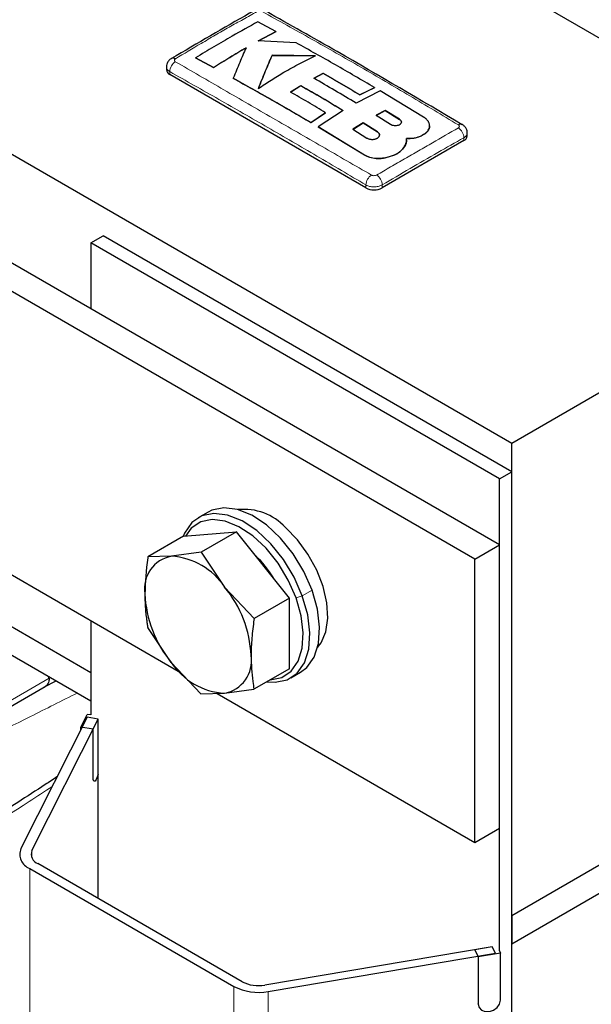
# Paper-space layout 'Blatt2' of a CAD drawing. Header units: millimetres. Extents: x 5 to 418, y 2 to 292.
# Tile 29 of 43: x 269 to 279, y 89 to 106. Entities that reach past the tile are written whole.
import ezdxf

# ---------------------------------------------------------------- set-up
doc = ezdxf.new("R2010")
doc.units = ezdxf.units.MM

psp = doc.layouts.new('Blatt2')

# ---------------------------------------------------------------- linework, layer by layer
at = {"color": 7, "linetype": 'Continuous', "lineweight": 25}
for p, q in [((284.8382, 103.0711), (249.4829, 123.4813)), ((278.0075, 99.1279), (242.6522, 119.5381)), ((277.7954, 97.3723), (256.5822, 109.6185)), ((277.3712, 97.1274), (256.1579, 109.3735)), ((273.923, 106.2507), (273.612, 106.4191)), ((273.6214, 106.0909), (273.923, 106.2507)), ((273.923, 106.2475), (273.6214, 106.0877)), ((273.923, 106.2507), (273.923, 106.2475)), ((274.277, 106.0569), (273.6214, 106.0909)), ((272.5353, 105.7982), (272.8462, 105.6305)), ((272.5353, 105.7982), (272.5353, 105.7949)), ((272.8462, 105.6273), (272.5353, 105.7949)), ((274.6143, 105.8348), (273.8617, 105.8425)), ((273.8617, 105.8425), (273.8617, 105.8393)), ((273.8617, 105.8393), (274.6143, 105.8315)), ((272.0305, 105.6405), (272.0305, 105.5898)), ((272.8462, 105.6305), (272.8462, 105.6273)), ((275.4832, 103.5487), (272.0891, 105.5081)), ((273.1885, 105.4436), (273.1885, 105.4404)), ((274.5815, 105.4441), (274.7446, 105.5294)), ((274.7446, 105.5261), (274.5815, 105.4408)), ((274.7446, 105.5294), (274.7446, 105.5261)), ((274.1787, 105.2039), (274.359, 105.3165)), ((274.359, 105.3132), (274.1787, 105.2007)), ((274.359, 105.3165), (274.359, 105.3132)), ((275.3788, 105.1592), (275.6343, 105.2823)), ((275.6343, 105.279), (275.3788, 105.1559)), ((275.6343, 105.2823), (275.6343, 105.279)), ((275.7326, 105.2241), (275.314, 105.014)), ((275.3788, 105.1592), (275.3788, 105.1559)), ((276.4807, 104.773), (275.7326, 105.2241)), ((274.5322, 104.6781), (274.7873, 104.849)), ((274.7873, 104.8457), (274.5322, 104.6749)), ((275.0913, 104.8864), (274.6559, 104.6048)), ((274.7873, 104.849), (274.7873, 104.8457)), ((275.82, 104.8884), (275.6622, 104.8037)), ((275.6622, 104.8004), (275.82, 104.8852)), ((275.6622, 104.8037), (275.9084, 104.649)), ((276.0662, 104.7352), (275.82, 104.8884)), ((275.82, 104.8884), (275.82, 104.8852)), ((275.82, 104.8852), (276.0662, 104.7319)), ((274.5322, 104.6781), (274.5322, 104.6749)), ((274.6559, 104.6048), (275.4588, 104.119)), ((274.6559, 104.6048), (274.6559, 104.6015)), ((275.4588, 104.1157), (274.6559, 104.6015)), ((275.4362, 104.6741), (275.2559, 104.5638)), ((275.2559, 104.5605), (275.4362, 104.6708)), ((275.2559, 104.5638), (275.5021, 104.4103)), ((275.6825, 104.5193), (275.4362, 104.6741)), ((275.4362, 104.6741), (275.4362, 104.6708)), ((275.4362, 104.6708), (275.6825, 104.516)), ((276.5877, 104.617), (276.5877, 104.6202)), ((276.4807, 104.472), (276.4807, 104.4687)), ((277.2388, 104.4468), (277.2388, 104.4975)), ((277.1802, 104.3651), (275.766, 103.5487)), ((276.1666, 104.2934), (276.1666, 104.2901)), ((276.1878, 104.3735), (276.1878, 104.3768)), ((275.829, 104.0722), (275.829, 104.0689)), ((284.8382, 103.0711), (278.0075, 99.1279)), ((270.7243, 102.5975), (270.9365, 102.72)), ((278.0075, 98.638), (270.9365, 102.72)), ((277.7954, 98.5155), (270.7243, 102.5975)), ((270.7243, 102.5975), (270.7243, 101.4544)), ((278.0075, 90.9625), (278.0075, 99.1279)), ((277.7954, 98.5155), (278.0075, 98.638)), ((278.0075, 87.3554), (278.0075, 98.638)), ((277.7954, 90.3501), (277.7954, 98.5155)), ((272.7528, 97.9412), (272.5831, 97.8432)), ((267.6201, 97.8574), (272.2768, 95.1691)), ((272.3241, 97.5218), (273.245, 97.5997)), ((273.245, 97.5997), (272.6321, 97.2459)), ((274.1626, 96.4538), (273.245, 97.5997)), ((266.842, 97.4082), (270.7243, 95.167)), ((272.3241, 97.5218), (271.7112, 97.168)), ((272.6321, 97.2459), (272.1199, 97.1771)), ((272.6321, 97.2459), (273.0391, 96.643)), ((277.3712, 97.1274), (277.7954, 97.3723)), ((277.7954, 92.4731), (277.7954, 97.3723)), ((266.4177, 97.1632), (270.7243, 94.677)), ((272.1199, 97.1771), (271.7112, 97.168)), ((277.3712, 92.2282), (277.3712, 97.1274)), ((273.0391, 96.643), (273.5496, 96.0999)), ((274.1626, 96.4538), (273.5496, 96.0999)), ((274.1592, 95.23), (274.1626, 96.4538)), ((270.7243, 96.0653), (270.7243, 94.4321)), ((272.1148, 95.3414), (271.7078, 95.9442)), ((272.6254, 94.7983), (272.1148, 95.3414)), ((274.1592, 95.23), (273.5463, 94.8762)), ((274.183, 95.0719), (274.3527, 95.1699)), ((268.7131, 94.2205), (269.9328, 94.9246)), ((269.9112, 94.9136), (270.1248, 95.0208)), ((273.0341, 94.8074), (273.5463, 94.8762)), ((278.0075, 90.9625), (284.8382, 94.9057)), ((272.6254, 94.7983), (273.0341, 94.8074)), ((272.9082, 94.8046), (277.3712, 92.2282)), ((270.6562, 94.3928), (269.5118, 92.1204)), ((269.7039, 92.0882), (270.8483, 94.3606)), ((270.5489, 94.2211), (270.6606, 94.4428)), ((270.8483, 94.3606), (270.6562, 94.3928)), ((270.7243, 94.4321), (270.6606, 94.4428)), ((270.7602, 94.1856), (270.8483, 94.3606)), ((270.8483, 91.2582), (270.8483, 94.3606)), ((278.0075, 90.4725), (284.8382, 94.4158)), ((270.7602, 94.1856), (270.5489, 94.2211)), ((270.5489, 94.1797), (270.5489, 94.2211)), ((270.7602, 93.3691), (270.7602, 94.1856)), ((277.3712, 92.2282), (277.7954, 92.4731)), ((273.3406, 89.8194), (269.8051, 91.8604)), ((269.6637, 91.7788), (273.1992, 89.7378)), ((278.0075, 90.9625), (278.0075, 90.4725)), ((278.0075, 87.3554), (278.0075, 90.4725)), ((277.6715, 90.4216), (273.7352, 89.761)), ((273.791, 89.6501), (277.7273, 90.3108)), ((277.6715, 90.4216), (277.3684, 90.3708)), ((277.3684, 90.3708), (277.4299, 90.2488)), ((277.8139, 90.3133), (277.4299, 90.2488)), ((277.7273, 90.3108), (277.6715, 90.4216)), ((277.7954, 90.3501), (277.8139, 90.3133)), ((277.8139, 89.4967), (277.8139, 90.3133)), ((277.4299, 90.2488), (277.4299, 89.4323))]:
    psp.add_line(p, q, dxfattribs=at)
at = {"color": 7, "linetype": 'Continuous', "lineweight": 18}
for p, q in [((272.0891, 105.5081), (272.0891, 105.5591)), ((276.0662, 104.7352), (276.0662, 104.7319)), ((275.6825, 104.5193), (275.6825, 104.516)), ((277.1802, 104.3651), (277.1802, 104.4161)), ((275.4588, 104.119), (275.4588, 104.1157)), ((275.4832, 103.5487), (275.4832, 103.5997)), ((275.766, 103.5487), (275.766, 103.5997)), ((274.553, 96.5887), (274.3833, 96.4907)), ((274.2767, 96.4564), (274.3833, 96.4907)), ((270.0025, 95.0661), (268.7677, 94.3533)), ((269.9891, 95.0594), (269.9913, 95.1002)), ((269.7039, 91.9593), (269.7039, 92.0882)), ((269.6637, 84.9209), (269.6637, 91.7788)), ((273.1992, 85.6866), (273.1992, 89.7378)), ((273.791, 85.8907), (273.791, 89.6501)), ((277.4243, 89.4434), (277.4299, 89.4323))]:
    psp.add_line(p, q, dxfattribs=at)
at = {"color": 7, "linetype": 'Continuous', "lineweight": 25, "flags": 128}
for points in [[(274.3833, 96.4907), (274.2406, 96.8148), (274.0548, 97.121), (273.8354, 97.3939), (273.5933, 97.6199), (273.3407, 97.7876), (273.0902, 97.8886), (272.8543, 97.9178), (272.645, 97.8738), (272.4727, 97.7588), (272.3461, 97.5786), (272.3206, 97.5198)], [(274.553, 96.5887), (274.4103, 96.9128), (274.2245, 97.219), (274.0051, 97.4919), (273.763, 97.7179), (273.5104, 97.8855), (273.2599, 97.9865), (273.0241, 98.0158), (272.8147, 97.9718), (272.7528, 97.9412)], [(274.2767, 96.4564), (274.1411, 96.7643), (273.9647, 97.0552), (273.7562, 97.3144), (273.5262, 97.5291), (273.2862, 97.6884), (273.0483, 97.7844), (272.8242, 97.8121), (272.6254, 97.7704), (272.4617, 97.6611), (272.3595, 97.5248)], [(274.6483, 95.5969), (274.711, 95.6796), (274.7919, 95.8712), (274.8249, 96.1053), (274.8083, 96.3701), (274.7429, 96.6525), (274.632, 96.9381), (274.4812, 97.2128), (274.298, 97.4627), (274.0916, 97.6753)], [(274.3527, 95.1699), (274.4631, 95.2543), (274.5898, 95.4345), (274.6644, 95.671), (274.6834, 95.9518), (274.6456, 96.2629), (274.553, 96.5887)], [(273.7716, 95.0063), (273.9118, 94.9973), (274.1211, 95.0413), (274.2934, 95.1563), (274.4201, 95.3365), (274.4947, 95.573), (274.5136, 95.8538), (274.4759, 96.1649), (274.3833, 96.4907)], [(273.8259, 95.0376), (273.8288, 95.0377), (274.0276, 95.0795), (274.1913, 95.1887), (274.3117, 95.3599), (274.3826, 95.5846), (274.4005, 95.8514), (274.3647, 96.1469), (274.2767, 96.4564)], [(270.8483, 93.4108), (270.8374, 93.3715), (270.816, 93.3167), (270.7947, 93.2867), (270.7765, 93.2861), (270.7644, 93.315), (270.7602, 93.3691)], [(277.4299, 89.4323), (277.4445, 89.3722), (277.4861, 89.3262), (277.5484, 89.3013), (277.6219, 89.3012), (277.6954, 89.326), (277.7577, 89.3718), (277.7993, 89.4318), (277.8139, 89.4967)]]:
    psp.add_lwpolyline(points, dxfattribs=at)
at = {"color": 7, "linetype": 'Continuous', "lineweight": 18, "flags": 128}
psp.add_lwpolyline([(270.0025, 95.0661), (269.995, 95.0624), (269.9891, 95.0594)], dxfattribs=at)
at = {"color": 7, "linetype": 'Continuous', "lineweight": 25}
for centre, radius, start, end in [((272.1458, 105.7231), 0.069, 55.21819, 114.71129), ((272.1306, 105.5997), 0.1006, 185.6948, 245.62534), ((277.1232, 104.5824), 0.0669, 62.68013, 125.64176), ((277.1387, 104.4568), 0.1006, 294.37466, 354.3052), ((275.6246, 103.8217), 0.3074, 242.60967, 297.39033), ((273.3708, 97.0033), 0.9854, 42.99361, 95.84459), ((272.2205, 96.6161), 0.5699, 100.1685, 189.07358), ((272.0436, 95.9876), 1.1919, 33.35947, 86.33121), ((272.2925, 95.8423), 1.8581, 31.14347, 46.22585), ((271.506, 95.371), 1.9921, 2.50831, 39.68299), ((273.6479, 96.6134), 1.9921, 182.50831, 219.68299), ((272.9334, 95.3683), 0.5699, 280.1685, 9.07358), ((273.1103, 95.9968), 1.1919, 213.35947, 266.33121), ((269.7554, 92.0242), 0.2619, 158.43731, 249.50104), ((269.8663, 92.024), 0.1746, 158.43731, 249.50104), ((273.6233, 90.3667), 0.616, 242.68403, 280.46041), ((273.6232, 90.5587), 0.924, 242.68403, 280.46041)]:
    psp.add_arc(centre, radius, start, end, dxfattribs=at)
at = {"color": 7, "linetype": 'Continuous', "lineweight": 18}
for centre, radius, start, end in [((272.3024, 105.5518), 0.2135, 123.32255, 178.05861), ((276.9668, 104.4088), 0.2135, 1.96162, 56.68054), ((275.7008, 103.5869), 0.218, 123.12783, 176.6323), ((275.5485, 103.5869), 0.2179, 3.34751, 56.86931)]:
    psp.add_arc(centre, radius, start, end, dxfattribs=at)
at = {"color": 7, "linetype": 'Continuous', "lineweight": 25}
for points, knots in [([(273.5335, 106.6034), (273.5129, 106.5918), (273.0409, 106.3266), (272.5686, 106.049), (272.1169, 105.7834)], [0, 0, 0, 0, 0.0437347, 1, 1, 1, 1]), ([(277.1524, 104.6398), (276.4308, 105.0653), (275.2986, 105.7329), (274.1665, 106.3704), (273.7559, 106.6016)], [0, 0, 0, 0, 0.63732396, 1, 1, 1, 1]), ([(273.612, 106.4191), (273.4647, 106.3377), (273.2117, 106.1979), (272.8527, 105.9894), (272.6411, 105.8619), (272.5353, 105.7982)], [0, 0, 0, 0, 0.4103219, 0.7051227, 1, 1, 1, 1]), ([(272.8462, 105.6305), (272.9399, 105.6897), (273.1273, 105.8082), (273.315, 105.9175), (273.4089, 105.9722)], [0, 0, 0, 0, 0.4998112, 1, 1, 1, 1]), ([(273.4089, 105.9689), (273.3151, 105.9143), (273.1274, 105.805), (272.9399, 105.6865), (272.8462, 105.6273)], [0, 0, 0, 0, 0.4997874, 1, 1, 1, 1]), ([(273.4089, 105.9722), (273.3722, 105.8883), (273.2987, 105.7203), (273.2253, 105.5359), (273.1885, 105.4436)], [0, 0, 0, 0, 0.4995776, 1, 1, 1, 1]), ([(275.6343, 105.2823), (275.4081, 105.4147), (274.9556, 105.6797), (274.5032, 105.9311), (274.277, 106.0569)], [0, 0, 0, 0, 0.4999252, 1, 1, 1, 1]), ([(272.1174, 105.7849), (272.1151, 105.7839), (272.0938, 105.7747), (272.0637, 105.7424), (272.0345, 105.6927), (272.0328, 105.6565), (272.0321, 105.6402)], [0, 0, 0, 0, 0.0427557, 0.3925305, 0.7279829, 1, 1, 1, 1]), ([(273.8617, 105.8425), (273.8219, 105.7523), (273.7423, 105.5717), (273.6628, 105.3684), (273.623, 105.2666)], [0, 0, 0, 0, 0.4992897, 1, 1, 1, 1]), ([(273.623, 105.2633), (273.6627, 105.3648), (273.7422, 105.5681), (273.8218, 105.7488), (273.8617, 105.8393)], [0, 0, 0, 0, 0.4992252, 1, 1, 1, 1]), ([(273.623, 105.2666), (273.6964, 105.3157), (273.8433, 105.4141), (274.0824, 105.5598), (274.3398, 105.7029), (274.5227, 105.7908), (274.6143, 105.8348)], [0, 0, 0, 0, 0.22254402, 0.44544758, 0.72233524, 1, 1, 1, 1]), ([(273.1885, 105.4436), (273.4124, 105.3196), (273.8603, 105.0714), (274.3082, 104.8093), (274.5322, 104.6781)], [0, 0, 0, 0, 0.4999225, 1, 1, 1, 1]), ([(274.5322, 104.6749), (274.3083, 104.8059), (273.8603, 105.0681), (273.4125, 105.3163), (273.1885, 105.4404)], [0, 0, 0, 0, 0.4999181, 1, 1, 1, 1]), ([(275.314, 105.014), (275.192, 105.0874), (274.9478, 105.2344), (274.7036, 105.3742), (274.5815, 105.4441)], [0, 0, 0, 0, 0.4999281, 1, 1, 1, 1]), ([(274.7446, 105.5294), (274.8503, 105.4689), (275.0617, 105.3479), (275.2731, 105.2221), (275.3788, 105.1592)], [0, 0, 0, 0, 0.4999563, 1, 1, 1, 1]), ([(275.3788, 105.1559), (275.2731, 105.2188), (275.0617, 105.3446), (274.8503, 105.4656), (274.7446, 105.5261)], [0, 0, 0, 0, 0.499957, 1, 1, 1, 1]), ([(274.359, 105.3165), (274.4811, 105.2466), (274.7252, 105.1069), (274.9693, 104.9599), (275.0913, 104.8864)], [0, 0, 0, 0, 0.4999244, 1, 1, 1, 1]), ([(275.0913, 104.8831), (274.9693, 104.9566), (274.7252, 105.1036), (274.4811, 105.2433), (274.359, 105.3132)], [0, 0, 0, 0, 0.4999261, 1, 1, 1, 1]), ([(274.7873, 104.849), (274.6859, 104.9092), (274.483, 105.0298), (274.2801, 105.1459), (274.1787, 105.2039)], [0, 0, 0, 0, 0.4999585, 1, 1, 1, 1]), ([(275.9084, 104.649), (275.9182, 104.6439), (275.9377, 104.6336), (275.975, 104.6262), (276.013, 104.626), (276.0483, 104.6334), (276.0766, 104.6473), (276.0949, 104.6663), (276.101, 104.6881), (276.0943, 104.7103), (276.0801, 104.726), (276.0689, 104.7334), (276.0662, 104.7352)], [0, 0, 0, 0, 0.107578, 0.2151551, 0.3227414, 0.4302646, 0.5376806, 0.6449866, 0.752213, 0.8594107, 0.9666405, 1, 1, 1, 1]), ([(276.0662, 104.7319), (276.0741, 104.7259), (276.0897, 104.7139), (276.0994, 104.6965), (276.0979, 104.6869), (276.0975, 104.6845)], [0, 0, 0, 0, 0.4296303, 0.8592749, 1, 1, 1, 1]), ([(276.4807, 104.472), (276.4876, 104.4761), (276.5016, 104.4843), (276.5203, 104.498), (276.5372, 104.5128), (276.5518, 104.5284), (276.5681, 104.5501), (276.5795, 104.573), (276.5858, 104.5965), (276.5887, 104.6203), (276.5864, 104.6443), (276.5789, 104.6679), (276.5707, 104.6853), (276.5602, 104.7022), (276.5471, 104.7189), (276.5334, 104.7331), (276.5163, 104.7483), (276.4995, 104.7611), (276.4854, 104.77), (276.4807, 104.773)], [0, 0, 0, 0, 0.0527266, 0.1058194, 0.160067, 0.2147136, 0.2674402, 0.3746844, 0.4293302, 0.4820642, 0.5893234, 0.6439769, 0.6967166, 0.7498225, 0.8040835, 0.8587436, 0.893793, 0.9644056, 1, 1, 1, 1]), ([(276.587, 104.617), (276.5866, 104.607), (276.586, 104.591), (276.5788, 104.5696), (276.5707, 104.5524), (276.5602, 104.5359), (276.5471, 104.5197), (276.5334, 104.5061), (276.5163, 104.4916), (276.4995, 104.4796), (276.4854, 104.4715), (276.4807, 104.4687)], [0, 0, 0, 0, 0.1788444, 0.2881599, 0.3936359, 0.4998443, 0.6083632, 0.7176806, 0.787732, 0.9288605, 1, 1, 1, 1]), ([(277.2375, 104.4977), (277.2379, 104.5003), (277.2414, 104.5228), (277.2272, 104.5637), (277.1972, 104.6095), (277.1695, 104.6341), (277.153, 104.6423), (277.1523, 104.6426)], [0, 0, 0, 0, 0.04519448, 0.38609977, 0.68742358, 0.98685497, 1, 1, 1, 1]), ([(275.5021, 104.4103), (275.5074, 104.4073), (275.518, 104.4013), (275.5366, 104.3944), (275.5569, 104.3894), (275.5779, 104.3867), (275.5996, 104.3861), (275.6209, 104.3877), (275.6415, 104.3915), (275.6606, 104.3974), (275.6779, 104.4052), (275.6926, 104.4146), (275.7046, 104.4255), (275.7133, 104.4374), (275.7187, 104.4503), (275.7204, 104.4634), (275.7185, 104.4767), (275.7131, 104.4896), (275.7041, 104.5019), (275.6948, 104.5106), (275.6872, 104.5162), (275.684, 104.5183), (275.6825, 104.5193)], [0, 0, 0, 0, 0.0529185, 0.1073704, 0.1602893, 0.2147451, 0.2676247, 0.3220395, 0.3748892, 0.4292717, 0.4821188, 0.5364972, 0.5893674, 0.6437684, 0.6966825, 0.7511281, 0.8040953, 0.858596, 0.911608, 0.9661563, 0.9830544, 1, 1, 1, 1]), ([(275.6825, 104.516), (275.6872, 104.5127), (275.6969, 104.506), (275.7077, 104.4943), (275.7154, 104.4817), (275.7194, 104.4701), (275.7194, 104.4628), (275.7194, 104.4599)], [0, 0, 0, 0, 0.2119694, 0.4300862, 0.6420553, 0.8601721, 1, 1, 1, 1]), ([(276.1666, 104.2934), (276.1687, 104.2976), (276.1751, 104.3105), (276.1827, 104.3328), (276.1877, 104.3603), (276.1882, 104.3838), (276.1864, 104.398), (276.1858, 104.4027)], [0, 0, 0, 0, 0.12180756, 0.36679931, 0.61669292, 0.87165341, 1, 1, 1, 1]), ([(276.1858, 104.4027), (276.2294, 104.4036), (276.3165, 104.4054), (276.4169, 104.4352), (276.4639, 104.4623), (276.4807, 104.472)], [0, 0, 0, 0, 0.3919653, 0.7839447, 1, 1, 1, 1]), ([(276.4807, 104.4687), (276.4489, 104.4519), (276.3852, 104.4184), (276.2772, 104.399), (276.2098, 104.3993), (276.1858, 104.3994)], [0, 0, 0, 0, 0.3915997, 0.7831923, 1, 1, 1, 1]), ([(275.829, 104.0722), (275.883, 104.0869), (275.991, 104.1162), (276.1105, 104.196), (276.1483, 104.2617), (276.1666, 104.2934)], [0, 0, 0, 0, 0.3407821, 0.6815687, 1, 1, 1, 1]), ([(276.1666, 104.2901), (276.1467, 104.2562), (276.1068, 104.1884), (275.9842, 104.1104), (275.8796, 104.0824), (275.829, 104.0689)], [0, 0, 0, 0, 0.3408172, 0.6816417, 1, 1, 1, 1]), ([(276.1872, 104.3735), (276.1873, 104.3686), (276.1875, 104.3544), (276.183, 104.3309), (276.1755, 104.3081), (276.1688, 104.2946), (276.1666, 104.2901)], [0, 0, 0, 0, 0.173827, 0.499877, 0.8325377, 1, 1, 1, 1]), ([(275.4588, 104.119), (275.4883, 104.1041), (275.5474, 104.0743), (275.6601, 104.0556), (275.757, 104.0573), (275.8109, 104.0685), (275.829, 104.0722)], [0, 0, 0, 0, 0.2851253, 0.5702516, 0.8553553, 1, 1, 1, 1]), ([(275.829, 104.0689), (275.7925, 104.0625), (275.7193, 104.0497), (275.6037, 104.0594), (275.5156, 104.0843), (275.4731, 104.1078), (275.4588, 104.1157)], [0, 0, 0, 0, 0.285052, 0.570102, 0.8551915, 1, 1, 1, 1]), ([(271.7112, 97.168), (271.7102, 97.1611), (271.6779, 96.9411), (271.6677, 96.7304), (271.6577, 96.5262)], [0, 0, 0, 0, 0.031485, 1, 1, 1, 1]), ([(271.6577, 96.5262), (271.658, 96.4879), (271.6586, 96.4111), (271.6644, 96.2988), (271.6737, 96.1885), (271.685, 96.0933), (271.6966, 96.012), (271.7041, 95.9668), (271.7078, 95.9442)], [0, 0, 0, 0, 0.1880433, 0.3763739, 0.5654879, 0.7548234, 0.877392, 1, 1, 1, 1]), ([(273.5496, 96.0999), (273.5486, 96.093), (273.5399, 96.033), (273.525, 95.9205), (273.5091, 95.7638), (273.4986, 95.609), (273.497, 95.5085), (273.4962, 95.4582)], [0, 0, 0, 0, 0.0314474, 0.2725242, 0.5139432, 0.7566821, 1, 1, 1, 1]), ([(273.4962, 95.4582), (273.5016, 95.3066), (273.5087, 95.1058), (273.5389, 94.9214), (273.5463, 94.8762)], [0, 0, 0, 0, 0.7546767, 1, 1, 1, 1]), ([(270.0025, 95.0661), (270.0025, 95.0645), (270.002, 95.0544), (270, 95.0366), (269.9943, 95.0088), (269.9835, 94.979), (269.9653, 94.9511), (269.9479, 94.933), (269.9355, 94.927), (269.9323, 94.9255)], [0, 0, 0, 0, 0.025861, 0.1534284, 0.2822945, 0.4941057, 0.7120581, 0.9238488, 1, 1, 1, 1]), ([(270.1357, 93.3593), (270.0684, 93.3154), (269.6841, 93.0649), (268.9341, 92.5816), (268.2512, 92.1478), (267.8854, 91.9155)], [0, 0, 0, 0, 0.0898525, 0.51251, 1, 1, 1, 1])]:
    psp.add_open_spline(points, degree=3, knots=knots, dxfattribs=at)
at = {"color": 7, "linetype": 'Continuous', "lineweight": 18}
for points, knots in [([(273.6017, 106.5975), (273.5205, 106.5526), (273.358, 106.4628), (273.1152, 106.3261), (272.8735, 106.1877), (272.5628, 106.0067), (272.3342, 105.8693), (272.1852, 105.7798)], [0, 0, 0, 0, 0.1702473, 0.3404988, 0.5107709, 0.6810498, 1, 1, 1, 1]), ([(277.0842, 104.6368), (276.8042, 104.8054), (276.2444, 105.1425), (275.3984, 105.6368), (274.546, 106.1229), (273.9738, 106.4393), (273.6876, 106.5976)], [0, 0, 0, 0, 0.2500112, 0.500039, 0.7500099, 1, 1, 1, 1]), ([(272.1852, 105.7798), (272.1823, 105.7778), (272.175, 105.7728), (272.1682, 105.7628), (272.1671, 105.7509), (272.1724, 105.7392), (272.1809, 105.7332), (272.1851, 105.7302)], [0, 0, 0, 0, 0.1406569, 0.3555038, 0.5710329, 0.7861716, 1, 1, 1, 1]), ([(272.0891, 105.5591), (272.0871, 105.5602), (272.0813, 105.5636), (272.0724, 105.5697), (272.0626, 105.5776), (272.0553, 105.5846), (272.0477, 105.5933), (272.0414, 105.6023), (272.0359, 105.6131), (272.0332, 105.6212), (272.031, 105.6303), (272.0311, 105.6361), (272.0311, 105.6404)], [0, 0, 0, 0, 0.05277716, 0.15876514, 0.26627386, 0.37534034, 0.43013697, 0.58883908, 0.69635149, 0.80542183, 0.86022042, 1, 1, 1, 1]), ([(272.1851, 105.7302), (272.4651, 105.5684), (273.0249, 105.2447), (273.8709, 104.7549), (274.7233, 104.2642), (275.2955, 103.9344), (275.5817, 103.7694)], [0, 0, 0, 0, 0.2500113, 0.5000392, 0.7500099, 1, 1, 1, 1]), ([(275.4832, 103.5997), (275.2004, 103.7665), (274.6347, 104.1001), (273.7862, 104.5929), (272.9376, 105.0798), (272.3719, 105.3993), (272.0891, 105.5591)], [0, 0, 0, 0, 0.249976, 0.499961, 0.7499755, 1, 1, 1, 1]), ([(275.6676, 103.7694), (275.7488, 103.8163), (275.9113, 103.9101), (276.1541, 104.05), (276.3958, 104.1895), (276.7064, 104.369), (276.9351, 104.5011), (277.0841, 104.5872)], [0, 0, 0, 0, 0.1702473, 0.340499, 0.5107713, 0.6810504, 1, 1, 1, 1]), ([(277.0841, 104.5872), (277.087, 104.5891), (277.0943, 104.594), (277.1011, 104.6038), (277.1022, 104.6157), (277.0969, 104.6274), (277.0884, 104.6337), (277.0842, 104.6368)], [0, 0, 0, 0, 0.1406564, 0.3555028, 0.5710316, 0.7861708, 1, 1, 1, 1]), ([(277.1802, 104.4161), (277.0299, 104.331), (276.719, 104.1552), (276.2476, 103.8832), (275.9265, 103.6942), (275.766, 103.5997)], [0, 0, 0, 0, 0.31897788, 0.65947634, 1, 1, 1, 1]), ([(277.2385, 104.4976), (277.2384, 104.4929), (277.2381, 104.4842), (277.2343, 104.4724), (277.2284, 104.4599), (277.2199, 104.4479), (277.2099, 104.4375), (277.1997, 104.4288), (277.1905, 104.4222), (277.1828, 104.4176), (277.1802, 104.4161)], [0, 0, 0, 0, 0.152865, 0.2888571, 0.3946865, 0.5821308, 0.7181197, 0.788172, 0.9290822, 1, 1, 1, 1]), ([(275.5817, 103.7694), (275.585, 103.7677), (275.5936, 103.7634), (275.6108, 103.7594), (275.6314, 103.7588), (275.6516, 103.7619), (275.6623, 103.7669), (275.6676, 103.7694)], [0, 0, 0, 0, 0.14056682, 0.35532754, 0.57084354, 0.78604362, 1, 1, 1, 1]), ([(275.766, 103.5997), (275.7486, 103.5913), (275.7136, 103.5747), (275.6469, 103.5642), (275.579, 103.5665), (275.5223, 103.5797), (275.4943, 103.594), (275.4832, 103.5997)], [0, 0, 0, 0, 0.2146728, 0.4293525, 0.6440267, 0.8586958, 1, 1, 1, 1]), ([(270.4893, 94.8127), (270.2189, 94.677), (269.4093, 94.2707), (268.0607, 93.5956), (266.9816, 93.0359), (266.442, 92.756)], [0, 0, 0, 0, 0.2005507, 0.6002731, 1, 1, 1, 1]), ([(270.0526, 93.1942), (269.9195, 93.1074), (269.2472, 92.6692), (268.5744, 92.2425), (268.0348, 91.9002)], [0, 0, 0, 0, 0.1980204, 1, 1, 1, 1])]:
    psp.add_open_spline(points, degree=3, knots=knots, dxfattribs=at)

doc.saveas('drawing.dxf')
